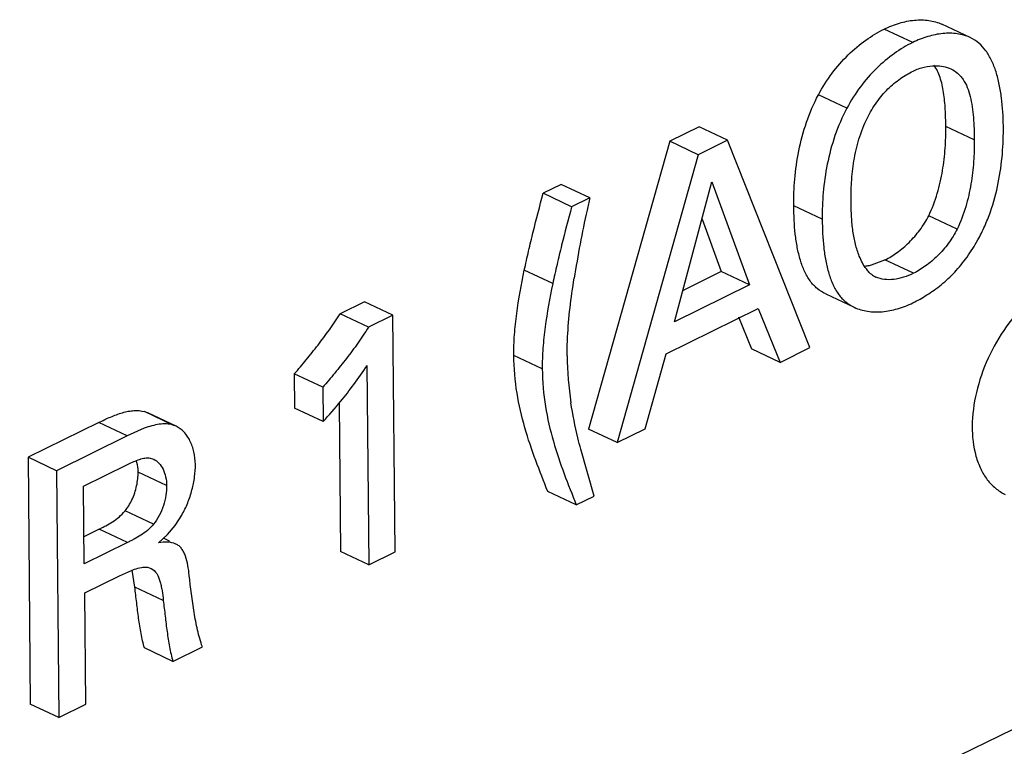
# Model space of a CAD drawing. Header units: inches. Extents: x 0 to 34, y 0 to 22.
# Tile 42 of 60: x 25.333 to 25.579, y 15.575 to 15.756. Entities that reach past the tile are written whole.
import ezdxf

# ---------------------------------------------------------------- set-up
doc = ezdxf.new("R2010")
doc.units = ezdxf.units.IN
doc.header["$LTSCALE"] = 1.87
doc.header["$MEASUREMENT"] = 0
doc.layers.get('0').update_dxf_attribs({"linetype": 'CONTINUOUS'})

msp = doc.modelspace()

# ---------------------------------------------------------------- linework, layer by layer
at = {"color": 7, "linetype": 'CONTINUOUS'}
for p, q in [((25.5700688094, 15.7514904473), (25.5629684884, 15.7548274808)), ((25.5557132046, 15.7502679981), (25.5486128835, 15.7536050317)), ((25.5392768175, 15.7338646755), (25.5321764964, 15.7372017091)), ((25.5024139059, 15.7292358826), (25.4950890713, 15.7256306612)), ((25.5095142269, 15.7258988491), (25.5024139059, 15.7292358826)), ((25.5710659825, 15.7259576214), (25.5639656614, 15.7292946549)), ((25.4950890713, 15.7256306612), (25.4748369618, 15.6538150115)), ((25.5021893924, 15.7222936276), (25.4950890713, 15.7256306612)), ((25.5095142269, 15.7258988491), (25.5021893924, 15.7222936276)), ((25.5300797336, 15.6741732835), (25.5095142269, 15.7258988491)), ((25.5021893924, 15.7222936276), (25.4819372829, 15.6504779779)), ((25.4680193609, 15.7148757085), (25.4635022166, 15.7126524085)), ((25.475119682, 15.711538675), (25.4680193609, 15.7148757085)), ((25.4963090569, 15.6805925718), (25.5056196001, 15.7155021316)), ((25.5056196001, 15.7155021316), (25.5150084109, 15.6897962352)), ((25.4706025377, 15.7093153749), (25.4635022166, 15.7126524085)), ((25.475119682, 15.711538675), (25.4706025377, 15.7093153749)), ((25.5331337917, 15.7061697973), (25.5260334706, 15.7095068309)), ((25.50313738, 15.7061951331), (25.5079080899, 15.6931332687)), ((25.566801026, 15.7037260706), (25.5597007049, 15.7070631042)), ((25.5454670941, 15.6948132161), (25.5487976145, 15.6960410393)), ((25.5558979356, 15.6927040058), (25.5487976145, 15.6960410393)), ((25.4658959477, 15.6901272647), (25.4587956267, 15.6934642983)), ((25.5079080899, 15.6931332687), (25.49840644, 15.6884566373)), ((25.5150084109, 15.6897962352), (25.5079080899, 15.6931332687)), ((25.5150084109, 15.6897962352), (25.4963090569, 15.6805925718)), ((25.418920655, 15.6855739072), (25.4128270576, 15.6825746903)), ((25.426020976, 15.6822368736), (25.418920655, 15.6855739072)), ((25.5340349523, 15.6875599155), (25.5411352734, 15.684222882)), ((25.4941859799, 15.672613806), (25.5171257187, 15.6839045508)), ((25.5171257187, 15.6839045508), (25.52262092, 15.6705021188)), ((25.4199273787, 15.6792376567), (25.4128270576, 15.6825746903)), ((25.426020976, 15.6822368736), (25.4199273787, 15.6792376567)), ((25.4265648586, 15.6232241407), (25.426020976, 15.6822368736)), ((25.5122185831, 15.6818925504), (25.515520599, 15.6738391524)), ((25.52262092, 15.6705021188), (25.515520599, 15.6738391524)), ((25.52262092, 15.6705021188), (25.5300797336, 15.6741732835)), ((24.9394538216, 15.263410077), (25.7703187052, 15.6723547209)), ((25.4632713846, 15.6688755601), (25.4561710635, 15.6722125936)), ((25.488985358, 15.6539469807), (25.4941859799, 15.672613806)), ((25.41953584, 15.6697040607), (25.4199940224, 15.6199900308)), ((25.4014052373, 15.6676120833), (25.4014838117, 15.6590865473)), ((25.4085055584, 15.6642750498), (25.4014052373, 15.6676120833)), ((25.4085055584, 15.6642750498), (25.4085841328, 15.6557495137)), ((25.4085841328, 15.6557495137), (25.4014838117, 15.6590865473)), ((25.4125532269, 15.660269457), (25.4128937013, 15.6233270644)), ((25.3640286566, 15.6582091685), (25.3648130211, 15.6579136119)), ((25.3711289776, 15.6548721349), (25.3640286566, 15.6582091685)), ((25.37191299, 15.6545758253), (25.3648126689, 15.6579128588)), ((25.3526273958, 15.6555122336), (25.3349597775, 15.6468163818)), ((25.3597277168, 15.6521752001), (25.3526273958, 15.6555122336)), ((25.3639553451, 15.6540562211), (25.3597277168, 15.6521752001)), ((25.3719146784, 15.654579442), (25.3711289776, 15.6548721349)), ((25.4819372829, 15.6504779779), (25.4748369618, 15.6538150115)), ((25.4819372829, 15.6504779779), (25.488985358, 15.6539469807)), ((25.3597277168, 15.6521752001), (25.3420600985, 15.6434793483)), ((25.4762180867, 15.6371271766), (25.4728820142, 15.6488486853)), ((25.3349597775, 15.6468163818), (25.3355272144, 15.5852479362)), ((25.3420600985, 15.6434793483), (25.3349597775, 15.6468163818)), ((25.3651255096, 15.6466556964), (25.3663187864, 15.6463399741)), ((25.3487634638, 15.639581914), (25.3595932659, 15.6449122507)), ((25.3420600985, 15.6434793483), (25.3426275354, 15.5819109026)), ((25.3695409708, 15.639787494), (25.3624406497, 15.6431245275)), ((25.3489418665, 15.6202247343), (25.3487634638, 15.639581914)), ((25.4717674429, 15.6349366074), (25.4646671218, 15.638273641)), ((25.4717674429, 15.6349366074), (25.4762180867, 15.6371271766)), ((25.3662624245, 15.6301233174), (25.3591621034, 15.6334603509)), ((25.3716601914, 15.629824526), (25.3733312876, 15.6324026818)), ((25.3526713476, 15.6288921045), (25.348879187, 15.6270256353)), ((25.3597716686, 15.625555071), (25.3526713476, 15.6288921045)), ((25.369741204, 15.6275671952), (25.3716601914, 15.629824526)), ((25.3675425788, 15.6255282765), (25.369741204, 15.6275671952)), ((25.3702848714, 15.6259207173), (25.3687457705, 15.6266440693)), ((25.3597716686, 15.625555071), (25.3489418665, 15.6202247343)), ((25.4199940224, 15.6199900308), (25.4128937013, 15.6233270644)), ((25.4199940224, 15.6199900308), (25.4265648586, 15.6232241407)), ((25.3647664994, 15.6193816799), (25.365692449, 15.6191172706)), ((25.3491514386, 15.6130479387), (25.3577759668, 15.6172928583)), ((25.3577759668, 15.6172928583), (25.3615556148, 15.6189187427)), ((25.3616115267, 15.6144503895), (25.3609314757, 15.6186606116)), ((25.3687118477, 15.611113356), (25.3616115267, 15.6144503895)), ((25.3494076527, 15.5852480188), (25.3491514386, 15.6130479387)), ((25.3711161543, 15.595932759), (25.3784507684, 15.5995427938)), ((25.3711161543, 15.595932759), (25.3640158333, 15.5992697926)), ((25.3426275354, 15.5819109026), (25.3355272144, 15.5852479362)), ((25.3426275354, 15.5819109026), (25.3494076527, 15.5852480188))]:
    msp.add_line(p, q, dxfattribs=at)
for centre, radius, start, end in [((26.0198186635, 15.5887955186), 0.5583572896, 167.3010071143, 167.6227428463), ((25.7449952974, 15.6488707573), 0.277044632, 167.5754242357, 171.1535881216), ((25.5424572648, 15.706599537), 0.0121601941, 276.5579776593, 278.9258634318), ((25.5422749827, 15.7077370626), 0.0133122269, 278.9412730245, 283.8740245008), ((25.5488353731, 15.6967364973), 0.005481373, 223.861992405, 238.3678241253), ((25.5489848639, 15.6969802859), 0.0057673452, 238.3735570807, 244.8564352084), ((25.5388974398, 15.719618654), 0.0381883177, 296.1960736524, 302.2499404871), ((25.5520767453, 15.6728003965), 0.0825832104, 180.4810468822, 188.6183490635), ((25.3422452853, 15.7197813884), 0.092095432, 323.4783790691, 327.0603920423), ((25.3328804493, 15.7267776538), 0.1037849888, 320.4998224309, 323.4512358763), ((25.3204647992, 15.737153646), 0.1199652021, 317.2684271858, 320.4477655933)]:
    msp.add_arc(centre, radius, start, end, dxfattribs=at)
for points, knots in [([(25.5486128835, 15.7536050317), (25.5498246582, 15.7542014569), (25.5522804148, 15.755180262), (25.556048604, 15.755957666), (25.5596771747, 15.7559394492), (25.5619511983, 15.7553055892), (25.5629684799, 15.7548274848)], [0, 0, 0, 0, 0.2729046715, 0.5313338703, 0.772876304, 1, 1, 1, 1]), ([(25.5321764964, 15.7372017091), (25.533181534, 15.7390708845), (25.5354053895, 15.7426109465), (25.5394316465, 15.7472073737), (25.5438472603, 15.7508990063), (25.5470230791, 15.7528225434), (25.5486128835, 15.7536050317)], [0, 0, 0, 0, 0.2701108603, 0.5297704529, 0.7744745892, 1, 1, 1, 1]), ([(25.570068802, 15.7514904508), (25.5690515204, 15.7519685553), (25.5667774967, 15.7526024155), (25.5631489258, 15.7526206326), (25.5593807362, 15.7518432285), (25.5569249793, 15.7508644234), (25.5557132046, 15.7502679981)], [0, 0, 0, 0, 0.2271236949, 0.4686661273, 0.7270953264, 1, 1, 1, 1]), ([(25.5557132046, 15.7502679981), (25.5541234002, 15.7494855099), (25.5509475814, 15.7475619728), (25.5465319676, 15.7438703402), (25.5425057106, 15.739273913), (25.540281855, 15.735733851), (25.5392768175, 15.7338646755)], [0, 0, 0, 0, 0.2255254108, 0.4702295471, 0.7298891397, 1, 1, 1, 1]), ([(25.5783349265, 15.7294448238), (25.5783132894, 15.7317925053), (25.5781152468, 15.7352803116), (25.5773806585, 15.7397872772), (25.5765797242, 15.7429168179), (25.5754928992, 15.7457500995), (25.5740824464, 15.7482062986), (25.5722978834, 15.7501994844), (25.5708308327, 15.7511323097), (25.570068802, 15.7514904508)], [0, 0, 0, 0, 0.285547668, 0.4235604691, 0.5549006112, 0.6777743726, 0.7915615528, 0.8975927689, 1, 1, 1, 1]), ([(25.5558457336, 15.743136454), (25.5567252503, 15.7435693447), (25.5585214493, 15.7442361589), (25.5604253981, 15.7444855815), (25.5613447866, 15.7444868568)], [0, 0, 0, 0, 0.5160259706, 1, 1, 1, 1]), ([(25.5639656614, 15.7292946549), (25.5639524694, 15.7307260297), (25.5638887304, 15.7335596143), (25.5635803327, 15.7370499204), (25.5630886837, 15.7397055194), (25.5624446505, 15.7420543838), (25.5616921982, 15.7436986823), (25.5610192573, 15.7446220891)], [0, 0, 0, 0, 0.2715730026, 0.5376125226, 0.6637164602, 0.7832255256, 1, 1, 1, 1]), ([(25.5613447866, 15.7444868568), (25.5620244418, 15.7444877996), (25.5633625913, 15.7443616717), (25.5646439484, 15.7439441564), (25.5652358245, 15.7436659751)], [0, 0, 0, 0, 0.5096226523, 1, 1, 1, 1]), ([(25.5444157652, 15.7314793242), (25.5450936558, 15.7328331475), (25.5462377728, 15.7347803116), (25.5480382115, 15.7371288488), (25.5499370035, 15.7391713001), (25.5524928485, 15.7412747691), (25.5547315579, 15.7425880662), (25.5558457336, 15.743136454)], [0, 0, 0, 0, 0.2732577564, 0.4056051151, 0.5334852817, 0.7758759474, 1, 1, 1, 1]), ([(25.5652358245, 15.7436659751), (25.5658428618, 15.7433806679), (25.5667083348, 15.74282811), (25.5676798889, 15.7418722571), (25.5685494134, 15.740736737), (25.5694096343, 15.7390395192), (25.5701222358, 15.7367388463), (25.5705961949, 15.7342062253), (25.5709784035, 15.7305915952), (25.5710488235, 15.7278194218), (25.5710659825, 15.7259576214)], [0, 0, 0, 0, 0.1027010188, 0.1547812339, 0.2081596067, 0.3210239, 0.4438281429, 0.575910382, 0.7149171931, 1, 1, 1, 1]), ([(25.5260334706, 15.7095068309), (25.5260129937, 15.7117286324), (25.5261666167, 15.7163336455), (25.5271708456, 15.7233444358), (25.5290516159, 15.7304420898), (25.5310002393, 15.7350186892), (25.5321764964, 15.7372017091)], [0, 0, 0, 0, 0.2327368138, 0.481767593, 0.7402538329, 1, 1, 1, 1]), ([(25.5392768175, 15.7338646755), (25.5381005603, 15.7316816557), (25.536151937, 15.7271050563), (25.5342711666, 15.7200074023), (25.5332669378, 15.7129966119), (25.5331133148, 15.7083915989), (25.5331337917, 15.7061697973)], [0, 0, 0, 0, 0.2597461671, 0.518232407, 0.7672631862, 1, 1, 1, 1]), ([(25.5403199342, 15.7102204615), (25.5403040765, 15.7119410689), (25.5403712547, 15.7154637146), (25.5409356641, 15.7208180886), (25.542169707, 15.726256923), (25.5435619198, 15.7297740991), (25.5444157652, 15.7314793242)], [0, 0, 0, 0, 0.2362973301, 0.4834181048, 0.7381087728, 1, 1, 1, 1]), ([(25.5597007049, 15.7070631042), (25.5605781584, 15.7088540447), (25.5619531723, 15.7125659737), (25.5632451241, 15.7182401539), (25.5638883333, 15.7238248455), (25.5639822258, 15.7274973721), (25.5639656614, 15.7292946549)], [0, 0, 0, 0, 0.262200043, 0.5175458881, 0.7636974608, 1, 1, 1, 1]), ([(25.5719654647, 15.7010273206), (25.5725861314, 15.7021471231), (25.5737294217, 15.7044339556), (25.5755974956, 15.709142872), (25.5772091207, 15.7151724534), (25.5781926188, 15.7223774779), (25.5783562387, 15.7271323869), (25.5783349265, 15.7294448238)], [0, 0, 0, 0, 0.1304995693, 0.2602068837, 0.5158573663, 0.7642870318, 1, 1, 1, 1]), ([(25.5710659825, 15.7259576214), (25.5710825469, 15.7241603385), (25.5709886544, 15.7204878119), (25.5703454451, 15.7149031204), (25.5690534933, 15.7092289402), (25.5676784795, 15.7055170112), (25.566801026, 15.7037260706)], [0, 0, 0, 0, 0.2363025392, 0.4824541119, 0.737799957, 1, 1, 1, 1]), ([(25.4587956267, 15.6934642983), (25.4591370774, 15.6950638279), (25.4598443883, 15.698266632), (25.4613847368, 15.7046707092), (25.4626486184, 15.7094578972), (25.4635022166, 15.7126524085)], [0, 0, 0, 0, 0.2483258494, 0.4979655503, 1, 1, 1, 1]), ([(25.5423852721, 15.6969913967), (25.5419974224, 15.6979538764), (25.5413619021, 15.7000147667), (25.5407553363, 15.7032708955), (25.5404123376, 15.7067050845), (25.5403307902, 15.7090425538), (25.5403199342, 15.7102204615)], [0, 0, 0, 0, 0.231331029, 0.4789064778, 0.737398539, 1, 1, 1, 1]), ([(25.4706025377, 15.7093153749), (25.4697489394, 15.7061208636), (25.4684850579, 15.7013336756), (25.4669447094, 15.6949295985), (25.4662373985, 15.6917267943), (25.4658959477, 15.6901272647)], [0, 0, 0, 0, 0.5020344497, 0.7516741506, 1, 1, 1, 1]), ([(25.5340349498, 15.6875599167), (25.5332728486, 15.6879180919), (25.5321815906, 15.6886005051), (25.5309352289, 15.6897739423), (25.5297987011, 15.691163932), (25.5286289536, 15.6932383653), (25.5275995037, 15.6960653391), (25.5268644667, 15.6991917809), (25.5262145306, 15.70369285), (25.5260550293, 15.7071676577), (25.5260334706, 15.7095068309)], [0, 0, 0, 0, 0.1029659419, 0.155238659, 0.2088525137, 0.3219445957, 0.4443780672, 0.5756814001, 0.7139615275, 1, 1, 1, 1]), ([(25.5331337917, 15.7061697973), (25.5331553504, 15.7038306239), (25.5333148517, 15.7003558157), (25.533964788, 15.695854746), (25.5346998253, 15.692728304), (25.5357292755, 15.6899013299), (25.5368990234, 15.6878268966), (25.5380355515, 15.6864369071), (25.5392819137, 15.68526347), (25.540373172, 15.6845810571), (25.5411352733, 15.684222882)], [0, 0, 0, 0, 0.2860384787, 0.4243186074, 0.5556219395, 0.6780554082, 0.7911474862, 0.8447613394, 0.8970340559, 1, 1, 1, 1]), ([(25.5487976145, 15.6960410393), (25.5498542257, 15.6965610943), (25.5519707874, 15.6978758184), (25.5549096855, 15.7003798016), (25.5575999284, 15.7034511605), (25.55907631, 15.7058129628), (25.5597007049, 15.7070631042)], [0, 0, 0, 0, 0.2244878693, 0.4723200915, 0.7336252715, 1, 1, 1, 1]), ([(25.566801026, 15.7037260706), (25.5661766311, 15.7024759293), (25.5647002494, 15.7001141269), (25.5620100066, 15.697042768), (25.5590711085, 15.6945387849), (25.5569545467, 15.6932240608), (25.5558979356, 15.6927040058)], [0, 0, 0, 0, 0.2663747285, 0.5276799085, 0.7755121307, 1, 1, 1, 1]), ([(25.5592752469, 15.68732171), (25.5605025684, 15.6880970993), (25.5629362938, 15.6898421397), (25.5663233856, 15.6929872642), (25.5693857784, 15.6967520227), (25.5711498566, 15.699555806), (25.5719654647, 15.7010273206)], [0, 0, 0, 0, 0.2307760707, 0.474755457, 0.7325520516, 1, 1, 1, 1]), ([(25.5448832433, 15.692938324), (25.5446208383, 15.6932107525), (25.5435878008, 15.694427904), (25.5428392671, 15.6958647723), (25.5423852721, 15.6969913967)], [0, 0, 0, 0, 0.2374591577, 1, 1, 1, 1]), ([(25.4561710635, 15.6722125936), (25.4561552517, 15.673928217), (25.4562870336, 15.6774226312), (25.4570523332, 15.6845347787), (25.4580472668, 15.6898842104), (25.4587956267, 15.6934642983)], [0, 0, 0, 0, 0.2399677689, 0.4884441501, 1, 1, 1, 1]), ([(25.5558979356, 15.6927040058), (25.5551092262, 15.6923158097), (25.5535087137, 15.6916667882), (25.5510550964, 15.6911122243), (25.5486853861, 15.6910618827), (25.5471932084, 15.691449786), (25.546534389, 15.6917594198)], [0, 0, 0, 0, 0.2721355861, 0.5322713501, 0.7746451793, 1, 1, 1, 1]), ([(25.4694964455, 15.6721070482), (25.4694819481, 15.6736800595), (25.4695742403, 15.67768582), (25.4701423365, 15.6841557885), (25.4708534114, 15.6890223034), (25.4712463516, 15.6914764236)], [0, 0, 0, 0, 0.2423972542, 0.6170253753, 1, 1, 1, 1]), ([(25.4658959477, 15.6901272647), (25.4651475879, 15.6865471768), (25.4641526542, 15.6811977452), (25.4633873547, 15.6740855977), (25.4632555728, 15.6705911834), (25.4632713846, 15.6688755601)], [0, 0, 0, 0, 0.5115558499, 0.7600322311, 1, 1, 1, 1]), ([(25.5910935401, 15.6901423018), (25.5899824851, 15.68959545), (25.5877704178, 15.6882730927), (25.583512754, 15.6848900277), (25.5787279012, 15.679412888), (25.574278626, 15.6716591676), (25.5713615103, 15.6632356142), (25.5702418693, 15.6548990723), (25.5709331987, 15.6483667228), (25.5725612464, 15.6439416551), (25.5742025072, 15.6412149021), (25.5762748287, 15.6390378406), (25.577925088, 15.6379859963), (25.5787840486, 15.637582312)], [0, 0, 0, 0, 0.0592246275, 0.1227340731, 0.2595106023, 0.4039734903, 0.5479082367, 0.6831243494, 0.8034762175, 0.8574573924, 0.9075414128, 0.9546089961, 1, 1, 1, 1]), ([(25.5411352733, 15.684222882), (25.5421756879, 15.6837339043), (25.5444924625, 15.6830743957), (25.5481908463, 15.6830142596), (25.5520295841, 15.6837655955), (25.5545272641, 15.6847482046), (25.5557554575, 15.6853527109)], [0, 0, 0, 0, 0.2282129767, 0.4702884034, 0.7282507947, 1, 1, 1, 1]), ([(25.4014052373, 15.6676120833), (25.4024184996, 15.6687785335), (25.4044143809, 15.6711605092), (25.4073426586, 15.6748183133), (25.4101799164, 15.6786094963), (25.4119664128, 15.6812327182), (25.4128270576, 15.6825746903)], [0, 0, 0, 0, 0.2460601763, 0.4948241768, 0.7461128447, 1, 1, 1, 1]), ([(25.4199273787, 15.6792376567), (25.4190667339, 15.6778956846), (25.4172802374, 15.6752724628), (25.4144429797, 15.6714812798), (25.4115147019, 15.6678234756), (25.4095188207, 15.6654414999), (25.4085055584, 15.6642750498)], [0, 0, 0, 0, 0.2538871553, 0.5051758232, 0.7539398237, 1, 1, 1, 1]), ([(25.4646671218, 15.638273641), (25.463637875, 15.6408518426), (25.4615465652, 15.6460778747), (25.4587693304, 15.6542155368), (25.4567367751, 15.6629599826), (25.456200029, 15.6690697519), (25.4561710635, 15.6722125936)], [0, 0, 0, 0, 0.2365978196, 0.4797217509, 0.7321301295, 1, 1, 1, 1]), ([(25.4632713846, 15.6688755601), (25.4633003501, 15.6657327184), (25.4638370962, 15.659622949), (25.4658696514, 15.6508785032), (25.4686468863, 15.6427408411), (25.470738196, 15.6375148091), (25.4717674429, 15.6349366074)], [0, 0, 0, 0, 0.2678698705, 0.5202782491, 0.7634021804, 1, 1, 1, 1]), ([(25.3526273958, 15.6555122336), (25.3535909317, 15.6559864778), (25.3555074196, 15.6569029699), (25.3579696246, 15.6578300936), (25.3599420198, 15.6583140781), (25.3617861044, 15.6585658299), (25.36318243, 15.6584673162), (25.3640286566, 15.6582091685)], [0, 0, 0, 0, 0.2694587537, 0.5328808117, 0.6583663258, 0.7780126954, 1, 1, 1, 1]), ([(25.4728820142, 15.6488486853), (25.4726356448, 15.6497871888), (25.47166653, 15.6536116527), (25.470871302, 15.6574833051), (25.470426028, 15.6604251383)], [0, 0, 0, 0, 0.2459174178, 1, 1, 1, 1]), ([(25.3711289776, 15.6548721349), (25.3705942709, 15.6550352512), (25.3694424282, 15.6552128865), (25.3676553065, 15.6550998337), (25.3658071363, 15.6546968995), (25.3645769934, 15.6542879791), (25.3639553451, 15.6540562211)], [0, 0, 0, 0, 0.2285945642, 0.4706659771, 0.7287106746, 1, 1, 1, 1]), ([(25.3767170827, 15.6450330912), (25.3767073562, 15.6460884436), (25.3764756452, 15.6481273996), (25.3755086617, 15.6509112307), (25.3740181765, 15.6531665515), (25.3726417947, 15.6542333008), (25.3719129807, 15.6545758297)], [0, 0, 0, 0, 0.2831988, 0.5456379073, 0.783912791, 1, 1, 1, 1]), ([(25.3595932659, 15.6449122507), (25.3605199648, 15.645368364), (25.3618837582, 15.6460396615), (25.363758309, 15.6466055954), (25.3646878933, 15.6466906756), (25.3651255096, 15.6466556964)], [0, 0, 0, 0, 0.5288708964, 0.7752071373, 1, 1, 1, 1]), ([(25.3624406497, 15.6431245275), (25.3624383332, 15.6433758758), (25.3623945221, 15.6443500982), (25.3622140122, 15.6453193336), (25.3619984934, 15.6460101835)], [0, 0, 0, 0, 0.257792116, 1, 1, 1, 1]), ([(25.3663187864, 15.6463399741), (25.3668147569, 15.6461068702), (25.3677479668, 15.6453669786), (25.3687408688, 15.6438089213), (25.3693802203, 15.6418994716), (25.3695343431, 15.6405066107), (25.3695409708, 15.639787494)], [0, 0, 0, 0, 0.2153096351, 0.4540658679, 0.7174559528, 1, 1, 1, 1]), ([(25.3733312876, 15.6324026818), (25.3738887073, 15.6333835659), (25.3748614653, 15.6354398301), (25.3759167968, 15.6386504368), (25.3765685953, 15.6418655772), (25.376726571, 15.6440035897), (25.3767170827, 15.6450330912)], [0, 0, 0, 0, 0.2563165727, 0.5149092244, 0.7660982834, 1, 1, 1, 1]), ([(25.3608799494, 15.636210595), (25.3614016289, 15.637325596), (25.3619812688, 15.6390757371), (25.3623782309, 15.6414222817), (25.3624457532, 15.6425707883), (25.3624406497, 15.6431245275)], [0, 0, 0, 0, 0.5176817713, 0.7671231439, 1, 1, 1, 1]), ([(25.3695409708, 15.639787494), (25.3695485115, 15.6389693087), (25.3693961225, 15.6372641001), (25.36878148, 15.6347312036), (25.3677778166, 15.6322742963), (25.3668098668, 15.6307892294), (25.3662624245, 15.6301233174)], [0, 0, 0, 0, 0.2364573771, 0.4919844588, 0.7508758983, 1, 1, 1, 1]), ([(25.3591621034, 15.6334603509), (25.3595002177, 15.6338716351), (25.3601337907, 15.6347544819), (25.3606465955, 15.6357118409), (25.3608799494, 15.636210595)], [0, 0, 0, 0, 0.4915885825, 1, 1, 1, 1]), ([(25.3526713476, 15.6288921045), (25.3529482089, 15.6290283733), (25.3535022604, 15.6293134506), (25.3546280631, 15.629905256), (25.3560588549, 15.630709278), (25.3577246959, 15.6319026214), (25.3587113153, 15.6329018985), (25.3591621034, 15.6334603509)], [0, 0, 0, 0, 0.1157437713, 0.2336821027, 0.4771075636, 0.730804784, 1, 1, 1, 1]), ([(25.3662624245, 15.6301233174), (25.3658116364, 15.6295648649), (25.364825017, 15.6285655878), (25.363159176, 15.6273722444), (25.3617283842, 15.6265682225), (25.3606025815, 15.6259764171), (25.36004853, 15.6256913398), (25.3597716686, 15.625555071)], [0, 0, 0, 0, 0.269195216, 0.5228924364, 0.7663178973, 0.8842562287, 1, 1, 1, 1]), ([(25.3718447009, 15.6251876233), (25.3712087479, 15.6254865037), (25.3697407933, 15.6257770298), (25.3682838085, 15.6256521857), (25.3675425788, 15.6255282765)], [0, 0, 0, 0, 0.4832104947, 1, 1, 1, 1]), ([(25.375186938, 15.6173813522), (25.3751011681, 15.6182113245), (25.3748955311, 15.6198265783), (25.3744372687, 15.6217749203), (25.3738613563, 15.6231575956), (25.3733303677, 15.624030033), (25.3726604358, 15.6247299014), (25.3721225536, 15.6250570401), (25.3718447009, 15.6251876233)], [0, 0, 0, 0, 0.2827851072, 0.5517300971, 0.6748851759, 0.7891007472, 0.8959513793, 1, 1, 1, 1]), ([(25.3615556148, 15.6189187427), (25.3621043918, 15.6190994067), (25.3631566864, 15.619384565), (25.3642610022, 15.6194498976), (25.3647664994, 15.6193816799)], [0, 0, 0, 0, 0.5311036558, 1, 1, 1, 1]), ([(25.365692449, 15.6191172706), (25.3668437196, 15.618576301), (25.3676631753, 15.6167921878), (25.3681675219, 15.6148063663), (25.3684747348, 15.6131804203), (25.3686241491, 15.6119426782), (25.3687118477, 15.611113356)], [0, 0, 0, 0, 0.4358607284, 0.5721936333, 0.7142495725, 1, 1, 1, 1]), ([(25.3784507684, 15.5995427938), (25.377989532, 15.6009106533), (25.3772060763, 15.6037563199), (25.3760556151, 15.6097048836), (25.3755243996, 15.6142904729), (25.375186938, 15.6173813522)], [0, 0, 0, 0, 0.2383858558, 0.4865361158, 1, 1, 1, 1]), ([(25.3640158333, 15.5992697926), (25.3638316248, 15.5998505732), (25.3635218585, 15.6010504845), (25.3630345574, 15.6035214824), (25.3625352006, 15.6066940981), (25.362055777, 15.6105560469), (25.3617633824, 15.6131501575), (25.3616115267, 15.6144503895)], [0, 0, 0, 0, 0.118796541, 0.2412776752, 0.4910124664, 0.7447652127, 1, 1, 1, 1]), ([(25.3687118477, 15.611113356), (25.3688637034, 15.6098131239), (25.3691560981, 15.6072190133), (25.3696355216, 15.6033570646), (25.3701348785, 15.6001844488), (25.3706221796, 15.5977134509), (25.3709319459, 15.5965135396), (25.3711161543, 15.595932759)], [0, 0, 0, 0, 0.2552347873, 0.5089875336, 0.7587223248, 0.881203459, 1, 1, 1, 1])]:
    msp.add_open_spline(points, degree=3, knots=knots, dxfattribs=at)

doc.saveas('drawing.dxf')
